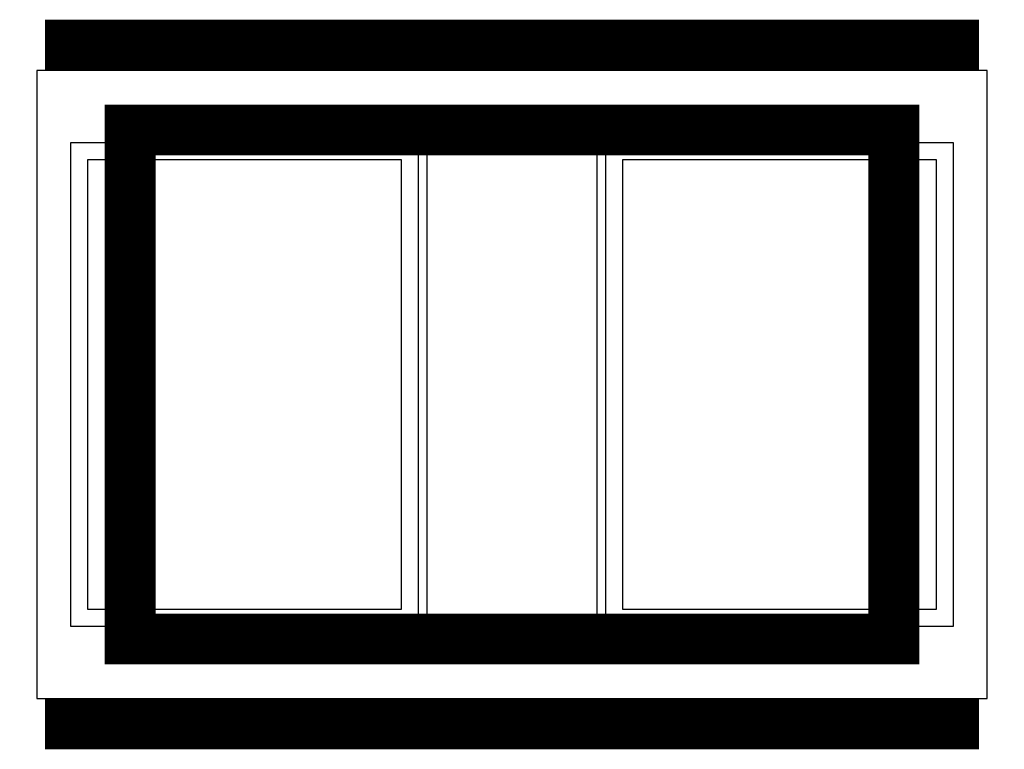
# Model space of a CAD drawing. Extents: x -10 to 137, y -32 to 198.
# Tile 56 of 64: x 72.45 to 75.4, y 155.48 to 157.66. Entities that reach past the tile are written whole.
import ezdxf

# ---------------------------------------------------------------- set-up
doc = ezdxf.new("R2010")
doc.units = 0
for name, color, linetype in [('PG_ASSEMBLY_BOTTOM', 52, 'CONTINUOUS'), ('PG_DFA_BOUND_BOTTOM', 254, 'CONTINUOUS'), ('PG_PLACE_BOUND_BOTTOM', 73, 'CONTINUOUS'), ('PG_SILKSCREEN_BOTTOM', 2, 'CONTINUOUS'), ('PIN_BOTTOM', 2, 'CONTINUOUS'), ('PIN_PASTEMASK_BOTTOM', 132, 'CONTINUOUS'), ('PIN_SOLDERMASK_BOTTOM', 212, 'CONTINUOUS'), ('VKO_BOTTOM', 173, 'CONTINUOUS')]:
    doc.layers.add(name, color=color, linetype=linetype)

msp = doc.modelspace()

# ---------------------------------------------------------------- linework, layer by layer
at = {"layer": 'PG_ASSEMBLY_BOTTOM', "const_width": 0.1524}
msp.add_lwpolyline([(72.7837, 157.33014), (75.0697, 157.33014), (75.0697, 155.80614), (72.7837, 155.80614), (72.7837, 157.33014)], dxfattribs=at)
at = {"layer": 'PG_DFA_BOUND_BOTTOM'}
msp.add_lwpolyline([(72.5043, 157.50794), (72.5043, 155.62834), (75.3491, 155.62834), (75.3491, 157.50794)], close=True, dxfattribs=at)
at = {"layer": 'PG_PLACE_BOUND_BOTTOM'}
msp.add_lwpolyline([(72.7837, 157.33014), (72.7837, 155.80614), (75.0697, 155.80614), (75.0697, 157.33014)], close=True, dxfattribs=at)
at = {"layer": 'PG_SILKSCREEN_BOTTOM', "const_width": 0.1524}
for points in [[(72.5297, 157.58414), (75.3237, 157.58414)], [(72.5297, 155.55214), (75.3237, 155.55214)]]:
    msp.add_lwpolyline(points, dxfattribs=at)
at = {"layer": 'PIN_BOTTOM'}
for points in [[(72.6567, 157.24124), (72.6567, 155.89504), (73.5965, 155.89504), (73.5965, 157.24124)], [(74.2569, 157.24124), (74.2569, 155.89504), (75.1967, 155.89504), (75.1967, 157.24124)]]:
    msp.add_lwpolyline(points, close=True, dxfattribs=at)
at = {"layer": 'PIN_PASTEMASK_BOTTOM'}
for points in [[(72.6567, 157.24124), (72.6567, 155.89504), (73.5965, 155.89504), (73.5965, 157.24124)], [(74.2569, 157.24124), (74.2569, 155.89504), (75.1967, 155.89504), (75.1967, 157.24124)]]:
    msp.add_lwpolyline(points, close=True, dxfattribs=at)
at = {"layer": 'PIN_SOLDERMASK_BOTTOM'}
for points in [[(72.6059, 157.29204), (72.6059, 155.84424), (73.6473, 155.84424), (73.6473, 157.29204)], [(74.2061, 157.29204), (74.2061, 155.84424), (75.2475, 155.84424), (75.2475, 157.29204)]]:
    msp.add_lwpolyline(points, close=True, dxfattribs=at)
at = {"layer": 'VKO_BOTTOM'}
msp.add_lwpolyline([(73.6727, 155.80614), (73.6727, 157.33014), (74.1807, 157.33014), (74.1807, 155.80614)], close=True, dxfattribs=at)

doc.saveas('drawing.dxf')
